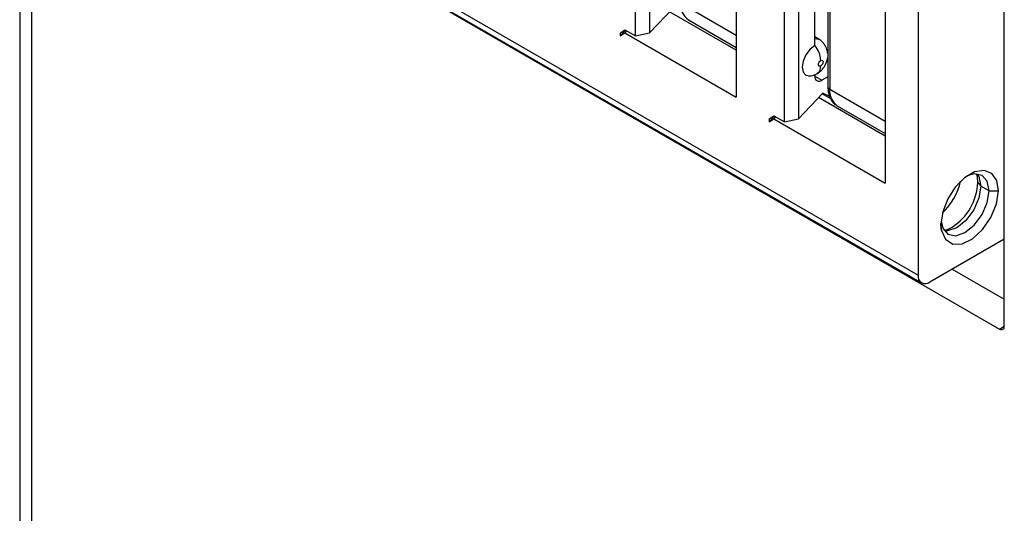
# Model space of a CAD drawing. Header units: millimetres. Extents: x 0 to 419, y 0 to 324.
# Tile 24 of 35: x 318 to 340, y 237 to 248. Entities that reach past the tile are written whole.
import ezdxf

# ---------------------------------------------------------------- set-up
doc = ezdxf.new("R2010")
doc.units = ezdxf.units.MM
doc.header["$LTSCALE"] = 1.5

msp = doc.modelspace()

# ---------------------------------------------------------------- linework, layer by layer
for p, q in [((318.032, 266.376), (318.032, 192.152)), ((318.296, 266.008), (318.296, 191.785)), ((331.952, 248.025), (331.952, 252.43)), ((332.27, 252.43), (332.27, 248.099)), ((336.301, 252.602), (336.301, 246.886)), ((336.345, 252.54), (336.345, 246.825)), ((334.232, 251.113), (334.232, 246.643)), ((324.09, 250.691), (340.185, 241.399)), ((324.13, 250.821), (338.343, 242.616)), ((324.207, 250.65), (338.42, 242.445)), ((335.32, 246.081), (335.32, 250.486)), ((335.638, 250.486), (335.638, 246.155)), ((340.291, 242.379), (340.291, 250.463)), ((336.009, 247.811), (336.009, 250.179)), ((337.6, 249.169), (337.6, 244.699)), ((332.82, 248.673), (332.27, 248.099)), ((332.978, 248.769), (334.232, 248.044)), ((338.343, 248.741), (338.343, 242.616)), ((334.232, 247.706), (332.726, 248.575)), ((333.149, 248.391), (334.232, 247.765)), ((331.607, 248.092), (331.713, 248.163)), ((331.73, 248.154), (331.607, 248.026)), ((331.607, 248.026), (331.713, 248.097)), ((331.607, 248.092), (331.607, 248.026)), ((331.713, 248.163), (331.952, 248.025)), ((331.754, 248.139), (331.713, 248.097)), ((331.713, 248.097), (334.232, 246.643)), ((331.952, 248.025), (332.27, 248.099)), ((336.101, 247.951), (336.009, 248.004)), ((336.009, 247.972), (336.102, 247.951)), ((336.292, 247.678), (336.301, 247.684)), ((336.009, 247.117), (336.168, 247.025)), ((336.063, 247.175), (336.053, 247.17)), ((336.301, 247.102), (336.168, 247.025)), ((336.187, 246.729), (335.638, 246.155)), ((336.371, 246.602), (336.175, 246.716)), ((336.351, 246.655), (336.187, 246.729)), ((336.345, 246.825), (337.6, 246.1)), ((337.6, 245.762), (336.094, 246.631)), ((336.516, 246.447), (337.6, 245.821)), ((334.975, 246.148), (335.081, 246.219)), ((335.097, 246.21), (334.975, 246.082)), ((335.081, 246.219), (335.32, 246.081)), ((335.122, 246.195), (335.081, 246.153)), ((334.975, 246.082), (335.081, 246.153)), ((334.975, 246.148), (334.975, 246.082)), ((335.081, 246.153), (337.6, 244.699)), ((335.32, 246.081), (335.638, 246.155)), ((339.695, 244.714), (339.761, 244.63)), ((339.947, 244.522), (339.761, 244.63)), ((339.947, 244.522), (340.159, 244.522)), ((338.608, 242.463), (340.291, 243.435)), ((339.111, 242.754), (340.291, 242.073)), ((339.111, 242.754), (340.291, 242.073)), ((340.291, 241.461), (340.291, 242.379)), ((340.185, 241.399), (340.291, 241.461))]:
    msp.add_line(p, q)
at = {"flags": 128}
for points in [[(336.009, 247.811), (335.901, 247.724), (335.809, 247.6), (335.748, 247.459), (335.726, 247.322), (335.748, 247.209), (335.809, 247.139), (335.901, 247.121), (335.902, 247.121)], [(336.142, 247.347), (336.121, 247.34), (336.104, 247.343), (336.093, 247.357), (336.089, 247.378), (336.093, 247.403), (336.104, 247.43), (336.121, 247.453), (336.142, 247.469)], [(336.142, 247.469), (336.162, 247.477), (336.179, 247.473), (336.191, 247.46), (336.195, 247.439), (336.191, 247.413), (336.179, 247.387), (336.162, 247.363), (336.142, 247.347)], [(336.084, 247.19), (336.064, 247.175), (336.063, 247.175)], [(340.159, 244.522), (340.12, 244.756), (340.007, 244.917), (339.834, 244.985), (339.622, 244.951), (339.396, 244.821), (339.184, 244.61), (339.012, 244.342), (338.899, 244.052), (338.86, 243.772)], [(339.947, 244.522), (339.905, 244.739), (339.788, 244.874), (339.611, 244.909), (339.454, 244.863)], [(339.695, 244.714), (339.684, 244.839), (339.665, 244.91)], [(339.683, 244.908), (339.72, 244.846), (339.761, 244.63)], [(338.862, 243.838), (338.901, 243.678), (339.019, 243.543), (339.195, 243.509), (339.403, 243.581), (339.611, 243.749), (339.788, 243.987), (339.905, 244.258), (339.947, 244.522)], [(338.873, 243.629), (338.962, 243.427), (339.125, 243.321), (339.338, 243.325), (339.575, 243.439), (339.803, 243.647), (339.991, 243.923), (340.116, 244.228), (340.159, 244.522)], [(339.761, 244.63), (339.72, 244.365), (339.602, 244.094), (339.426, 243.856), (339.218, 243.688), (339.01, 243.616), (338.937, 243.616)]]:
    msp.add_lwpolyline(points, dxfattribs=at)
for centre, radius, start, end in [((333.387, 248.726), 0.411, 174.0688, 234.619), ((335.567, 247.443), 0.576, 2.6411, 39.7723), ((335.942, 247.331), 0.2, 315.2886, 4.6278), ((336.106, 247.102), 0.0983, 170.786, 309.2033), ((336.249, 247.117), 0.24, 171.5953, 179.8353), ((336.376, 246.893), 0.0754, 185.6947, 245.6249), ((336.754, 246.782), 0.411, 174.0688, 234.619), ((337.988, 245.026), 1.346, 312.2555, 347.7499), ((338.428, 244.771), 1.268, 302.6055, 357.3945), ((339.598, 243.769), 0.738, 179.7064, 190.8809), ((338.805, 244.217), 0.598, 281.7467, 300.8234), ((338.504, 242.59), 0.164, 170.786, 309.2033), ((340.227, 241.45), 0.0655, 230.7967, 9.214)]:
    msp.add_arc(centre, radius, start, end)
for points, knots in [([(336.301, 247.627), (336.297, 247.658), (336.286, 247.735), (336.236, 247.829), (336.17, 247.905), (336.125, 247.935), (336.101, 247.951)], [0, 0, 0, 0, 0.234656, 0.577897, 0.78079, 1, 1, 1, 1]), ([(336.091, 247.195), (336.101, 247.201), (336.132, 247.221), (336.19, 247.281), (336.267, 247.388), (336.289, 247.486), (336.301, 247.542)], [0, 0, 0, 0, 0.09623, 0.281112, 0.594175, 1, 1, 1, 1]), ([(335.864, 247.121), (335.884, 247.122), (335.925, 247.124), (335.986, 247.139), (336.042, 247.163), (336.075, 247.184), (336.091, 247.194)], [0, 0, 0, 0, 0.268606, 0.526356, 0.77069, 1, 1, 1, 1]), ([(336.301, 246.891), (336.303, 246.848), (336.308, 246.736), (336.367, 246.586), (336.448, 246.474), (336.509, 246.454), (336.515, 246.452)], [0, 0, 0, 0, 0.228616, 0.606487, 0.960424, 1, 1, 1, 1])]:
    msp.add_open_spline(points, degree=3, knots=knots)
msp.add_open_spline([(338.873, 243.629), (338.864, 243.686), (338.86, 243.739), (338.86, 243.788)], degree=3)

doc.saveas('drawing.dxf')
